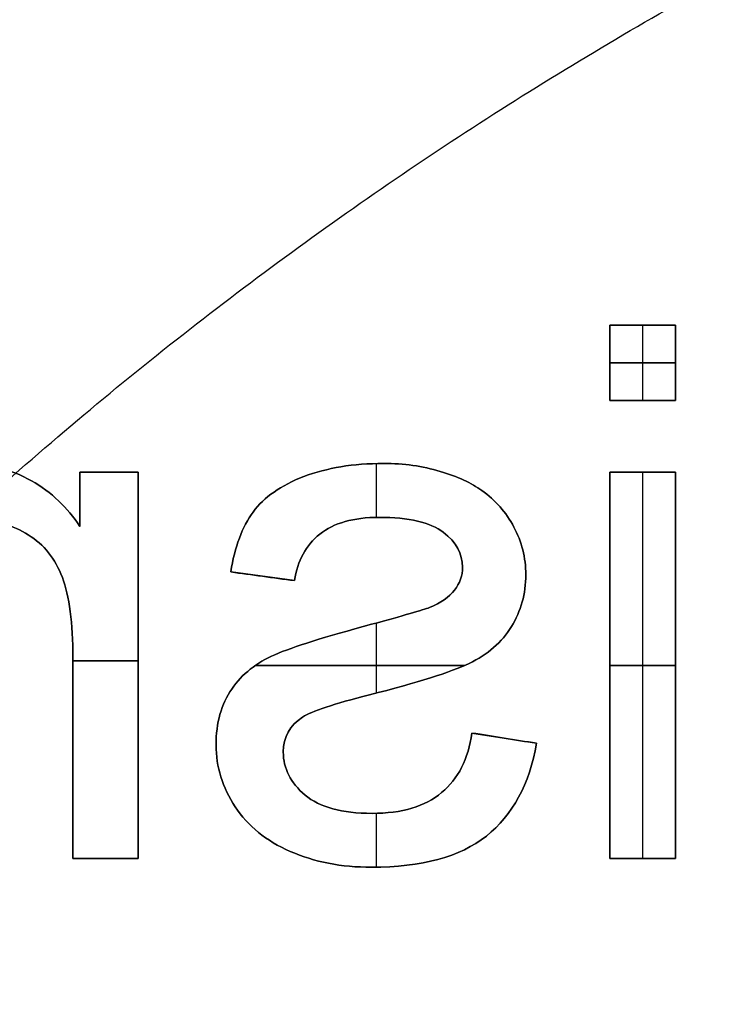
# Model space of a CAD drawing. Header units: millimetres. Extents: x -47.2 to 47.2, y -47.2 to 47.2.
# Tile 154 of 256: x -9.8 to -7.2, y 9.2 to 12.9. Entities that reach past the tile are written whole.
import ezdxf

# ---------------------------------------------------------------- set-up
doc = ezdxf.new("R2010")
doc.units = ezdxf.units.MM
doc.layers.add('Dedalino', color=18, linetype='Continuous', true_color=0x000000)

msp = doc.modelspace()

# ---------------------------------------------------------------- linework, layer by layer
at = {"layer": 'Dedalino', "color": 253, "true_color": 0x999999}
for p, q in [((-7.5531, 11.7168, 1.875), (-7.3075, 11.7168, 1.875)), ((-7.5531, 11.7168, 1.875), (-7.5531, 11.4344, 1.875)), ((-7.4303, 11.7168, 1.75), (-7.4303, 11.7168, 2)), ((-7.4303, 11.4344, 2), (-7.4303, 11.7168, 2)), ((-7.4303, 11.4344, 1.75), (-7.4303, 11.7168, 1.75)), ((-7.3075, 11.4344, 1.875), (-7.3075, 11.7168, 1.875)), ((-7.5531, 11.5756, 1.75), (-7.5531, 11.5756, 2)), ((-7.5531, 11.5756, 2), (-7.3075, 11.5756, 2)), ((-7.3075, 11.5756, 1.75), (-7.5531, 11.5756, 1.75)), ((-7.3075, 11.5756, 1.75), (-7.3075, 11.5756, 2)), ((-7.5531, 11.4344, 1.875), (-7.3075, 11.4344, 1.875)), ((-7.4303, 11.4344, 2), (-7.4303, 11.4344, 1.75)), ((-8.43, 10.9963, 2), (-8.43, 11.1982, 2)), ((-8.43, 10.9963, 1.75), (-8.43, 11.1982, 1.75)), ((-9.5433, 11.1658, 1.875), (-9.3238, 11.1658, 1.875)), ((-9.5433, 11.1658, 1.875), (-9.5433, 10.9621, 1.875)), ((-9.4336, 11.1658, 1.75), (-9.4336, 11.1658, 2)), ((-9.3238, 9.7168, 1.875), (-9.3238, 11.1658, 1.875)), ((-7.5531, 11.1658, 1.875), (-7.3075, 11.1658, 1.875)), ((-7.5531, 11.1658, 1.875), (-7.5531, 9.7168, 1.875)), ((-7.4303, 11.1658, 1.75), (-7.4303, 11.1658, 2)), ((-7.4303, 9.7168, 2), (-7.4303, 11.1658, 2)), ((-7.4303, 9.7168, 1.75), (-7.4303, 11.1658, 1.75)), ((-7.3075, 9.7168, 1.875), (-7.3075, 11.1658, 1.875)), ((-9.5433, 11.064, 1.75), (-9.5433, 11.064, 2)), ((-8.737, 10.759, 1.875), (-8.9769, 10.7918, 1.875)), ((-8.857, 10.7754, 2), (-8.857, 10.7754, 1.75)), ((-8.43, 10.3374, 2), (-8.43, 10.6002, 2)), ((-8.43, 10.3374, 1.75), (-8.43, 10.6002, 1.75)), ((-9.5694, 10.4577, 2), (-9.3238, 10.4577, 2)), ((-9.3238, 10.4577, 1.75), (-9.5694, 10.4577, 1.75)), ((-9.3238, 10.4413, 1.75), (-9.3238, 10.4413, 2)), ((-8.884, 10.4413, 2), (-8.0974, 10.4413, 2)), ((-8.0974, 10.4413, 1.75), (-8.884, 10.4413, 1.75)), ((-7.5531, 10.4413, 1.75), (-7.5531, 10.4413, 2)), ((-7.5531, 10.4413, 2), (-7.3075, 10.4413, 2)), ((-7.3075, 10.4413, 1.75), (-7.5531, 10.4413, 1.75)), ((-7.3075, 10.4413, 1.75), (-7.3075, 10.4413, 2)), ((-8.0713, 10.1875, 1.875), (-7.8283, 10.1491, 1.875)), ((-7.9498, 10.1683, 2), (-7.9498, 10.1683, 1.75)), ((-8.43, 9.6842, 2), (-8.43, 9.8863, 2)), ((-8.43, 9.6842, 1.75), (-8.43, 9.8863, 1.75)), ((-9.5694, 9.7168, 1.875), (-9.3238, 9.7168, 1.875)), ((-9.4466, 9.7168, 2), (-9.4466, 9.7168, 1.75)), ((-7.5531, 9.7168, 1.875), (-7.3075, 9.7168, 1.875)), ((-7.4303, 9.7168, 2), (-7.4303, 9.7168, 1.75))]:
    msp.add_line(p, q, dxfattribs=at)
at = {"layer": 'Dedalino', "color": 1, "true_color": 0xff0000}
for points, weights, degree, knots in [([(47.199, 0, 2), (47.199, 47.199, 2), (0, 47.199, 2), (-47.199, 47.199, 2), (-47.199, 0, 2)], [1, 0.707106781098, 1, 0.707106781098, 1], 2, [0, 0, 0, 94.398023, 94.398023, 188.796046, 188.796046, 188.796046]), ([(-47.1865, 0, 8.189), (-47.1865, 27.6412, 8.189), (-27.6412, 47.1865, 8.189), (0, 47.1865, 8.189), (27.6412, 47.1865, 8.189), (47.1865, 27.6412, 8.189), (47.1865, 0, 8.189)], [0.999999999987, 0.804737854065, 0.80473785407, 1, 0.804737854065, 0.804737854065, 1], 3, [0, 0, 0, 0, 82.974458, 82.974458, 82.974458, 165.948917, 165.948917, 165.948917, 165.948917]), ([(-47.0491, 0, 14.4817), (-47.0491, 27.5607, 14.4817), (-27.5607, 47.0491, 14.4817), (0, 47.0491, 14.4817), (27.5607, 47.0491, 14.4817), (47.0491, 27.5607, 14.4817), (47.0491, 0, 14.4817)], [0.999999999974, 0.804737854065, 0.804737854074, 1, 0.804737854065, 0.804737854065, 1], 3, [0, 0, 0, 0, 82.974458, 82.974458, 82.974458, 165.948917, 165.948917, 165.948917, 165.948917]), ([(0, -47, 2), (-47, -47, 2), (-47, 0, 2), (-47, 47, 2), (0, 47, 2)], [1, 0.707106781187, 1, 0.707106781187, 1], 2, [0, 0, 0, 94, 94, 188, 188, 188]), ([(-46.7916, 0, 20.7455), (-46.7916, 27.4099, 20.7455), (-27.4099, 46.7916, 20.7455), (0, 46.7916, 20.7455), (27.4099, 46.7916, 20.7455), (46.7916, 27.4099, 20.7455), (46.7916, 0, 20.7455)], [0.999999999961, 0.804737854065, 0.804737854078, 1, 0.804737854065, 0.804737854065, 1], 3, [0, 0, 0, 0, 82.974458, 82.974458, 82.974458, 165.948917, 165.948917, 165.948917, 165.948917]), ([(-46.5, 0, 1.5), (-46.5, 46.5, 1.5), (0, 46.5, 1.5), (46.5, 46.5, 1.5), (46.5, 0, 1.5)], [1, 0.707106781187, 1, 0.707106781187, 1], 2, [0, 0, 0, 71.471233, 71.471233, 142.942466, 142.942466, 142.942466]), ([(-46.5, 0, 2), (-46.5, 46.5, 2), (0, 46.5, 2), (46.5, 46.5, 2), (46.5, 0, 2)], [1, 0.707106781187, 1, 0.707106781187, 1], 2, [0, 0, 0, 93, 93, 186, 186, 186]), ([(-46.5, 0, 1.75), (-46.5, 46.5, 1.75), (0, 46.5, 1.75), (46.5, 46.5, 1.75), (46.5, 0, 1.75)], [1, 0.707106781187, 1, 0.707106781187, 1], 2, [0, 0, 0, 73.042029, 73.042029, 146.084058, 146.084058, 146.084058]), ([(-46.4181, 0, 26.9426), (-46.4181, 27.1911, 26.9426), (-27.1911, 46.4181, 26.9426), (0, 46.4181, 26.9426), (27.1911, 46.4181, 26.9426), (46.4181, 27.1911, 26.9426), (46.4181, 0, 26.9426)], [0.999999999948, 0.804737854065, 0.804737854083, 1, 0.804737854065, 0.804737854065, 1], 3, [0, 0, 0, 0, 82.974458, 82.974458, 82.974458, 165.948917, 165.948917, 165.948917, 165.948917]), ([(-45.9203, 0, 33.0945), (-45.9203, 26.8995, 33.0945), (-26.8995, 45.9203, 33.0945), (0, 45.9203, 33.0945), (26.8995, 45.9203, 33.0945), (45.9203, 26.8995, 33.0945), (45.9203, 0, 33.0945)], [0.999999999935, 0.804737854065, 0.804737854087, 1, 0.804737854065, 0.804737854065, 1], 3, [0, 0, 0, 0, 82.974458, 82.974458, 82.974458, 165.948917, 165.948917, 165.948917, 165.948917]), ([(-45.5, 0, 0.5), (-45.5, 45.5, 0.5), (0, 45.5, 0.5), (45.5, 45.5, 0.5), (45.5, 0, 0.5)], [1, 0.707106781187, 1, 0.707106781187, 1], 2, [-182, -182, -182, -91, -91, 0, 0, 0]), ([(-45.5, 0, 0.5), (-45.5, 45.5, 0.5), (0, 45.5, 0.5), (45.5, 45.5, 0.5), (45.5, 0, 0.5)], [1, 0.707106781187, 1, 0.707106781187, 1], 2, [0, 0, 0, 71.471233, 71.471233, 142.942466, 142.942466, 142.942466]), ([(0, -45.5, 10), (-45.5, -45.5, 10), (-45.5, 0, 10), (-45.5, 45.5, 10), (0, 45.5, 10)], [1, 0.707106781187, 1, 0.707106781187, 1], 2, [-182, -182, -182, -91, -91, 0, 0, 0]), ([(0, -45.5, 2), (-45.5, -45.5, 2), (-45.5, 0, 2), (-45.5, 45.5, 2), (0, 45.5, 2)], [1, 0.707106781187, 1, 0.707106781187, 1], 2, [0, 0, 0, 91, 91, 182, 182, 182]), ([(0, -45.5, 6), (-45.5, -45.5, 6), (-45.5, 0, 6), (-45.5, 45.5, 6), (0, 45.5, 6)], [1, 0.707106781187, 1, 0.707106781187, 1], 2, [71.471233, 71.471233, 71.471233, 142.942466, 142.942466, 214.413699, 214.413699, 214.413699]), ([(-45.48, 0, 2), (-45.48, 45.48, 2), (0, 45.48, 2), (45.48, 45.48, 2), (45.48, 0, 2)], [1, 0.707106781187, 1, 0.707106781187, 1], 2, [-181.92, -181.92, -181.92, -90.96, -90.96, 0, 0, 0]), ([(-45.48, 0, 9), (-45.48, 45.48, 9), (0, 45.48, 9), (45.48, 45.48, 9), (45.48, 0, 9)], [1, 0.707106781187, 1, 0.707106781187, 1], 2, [0, 0, 0, 90.96, 90.96, 181.92, 181.92, 181.92]), ([(-45.48, 0, 5.5), (-45.48, 45.48, 5.5), (0, 45.48, 5.5), (45.48, 45.48, 5.5), (45.48, 0, 5.5)], [1, 0.707106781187, 1, 0.707106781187, 1], 2, [0, 0, 0, 71.439817, 71.439817, 142.879634, 142.879634, 142.879634]), ([(0, 45.4498, 10), (-45.4498, 45.4498, 10), (-45.4498, 0, 10), (-45.4498, -45.4498, 10), (0, -45.4498, 10)], [1, 0.707106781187, 1, 0.707106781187, 1], 2, [-181.799029, -181.799029, -181.799029, -90.899515, -90.899515, 0, 0, 0]), ([(-45.2662, 0, 39.2464), (-45.2662, 26.5163, 39.2464), (-26.5163, 45.2662, 39.2464), (0, 45.2662, 39.2464), (26.5163, 45.2662, 39.2464), (45.2662, 26.5163, 39.2464), (45.2662, 0, 39.2464)], [0.999999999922, 0.804737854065, 0.804737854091, 1, 0.804737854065, 0.804737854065, 1], 3, [0, 0, 0, 0, 82.974458, 82.974458, 82.974458, 165.948917, 165.948917, 165.948917, 165.948917]), ([(-45.224, 0, 0.5), (-45.224, 45.224, 0.5), (0, 45.224, 0.5), (45.224, 45.224, 0.5), (45.224, 0, 0.5)], [1, 0.707106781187, 1, 0.707106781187, 1], 2, [0, 0, 0, 90.448, 90.448, 180.896, 180.896, 180.896]), ([(-44.874, 0), (-44.874, 44.874), (0, 44.874), (44.874, 44.874), (44.874, 0)], [1, 0.707106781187, 1, 0.707106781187, 1], 2, [0, 0, 0, 89.748, 89.748, 179.496, 179.496, 179.496]), ([(-44.524, 0, 0.5), (-44.524, 44.524, 0.5), (0, 44.524, 0.5), (44.524, 44.524, 0.5), (44.524, 0, 0.5)], [1, 0.707106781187, 1, 0.707106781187, 1], 2, [-178.096, -178.096, -178.096, -89.048, -89.048, 0, 0, 0]), ([(-44.3878, 0, 45.4308), (-44.3878, 26.0017, 45.4308), (-26.0017, 44.3878, 45.4308), (0, 44.3878, 45.4308), (26.0017, 44.3878, 45.4308), (44.3878, 26.0017, 45.4308), (44.3878, 0, 45.4308)], [0.999999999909, 0.804737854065, 0.804737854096, 1, 0.804737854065, 0.804737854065, 1], 3, [0, 0, 0, 0, 82.974458, 82.974458, 82.974458, 165.948917, 165.948917, 165.948917, 165.948917]), ([(-44.024, 0, 0.5), (-44.024, 44.024, 0.5), (0, 44.024, 0.5), (44.024, 44.024, 0.5), (44.024, 0, 0.5)], [1, 0.707106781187, 1, 0.707106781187, 1], 2, [0, 0, 0, 88.048, 88.048, 176.096, 176.096, 176.096]), ([(-44, 0, 10.5156), (-44, 44, 10.5156), (0, 44, 10.5156), (44, 44, 10.5156), (44, 0, 10.5156)], [1, 0.707106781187, 1, 0.707106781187, 1], 2, [0, 0, 0, 88, 88, 176, 176, 176]), ([(-44, 0, 2), (-44, 44, 2), (0, 44, 2), (44, 44, 2), (44, 0, 2)], [1, 0.707106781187, 1, 0.707106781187, 1], 2, [0, 0, 0, 88, 88, 176, 176, 176]), ([(-44, 0, 6.2578), (-44, 44, 6.2578), (0, 44, 6.2578), (44, 44, 6.2578), (44, 0, 6.2578)], [1, 0.707106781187, 1, 0.707106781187, 1], 2, [0, 0, 0, 69.115038, 69.115038, 138.230077, 138.230077, 138.230077]), ([(-43.674, 0), (-43.674, 43.674), (0, 43.674), (43.674, 43.674), (43.674, 0)], [1, 0.707106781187, 1, 0.707106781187, 1], 2, [0, 0, 0, 87.348, 87.348, 174.696, 174.696, 174.696]), ([(-43.324, 0, 0.5), (-43.324, 43.324, 0.5), (0, 43.324, 0.5), (43.324, 43.324, 0.5), (43.324, 0, 0.5)], [1, 0.707106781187, 1, 0.707106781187, 1], 2, [-173.296, -173.296, -173.296, -86.648, -86.648, 0, 0, 0]), ([(-43.1697, 0, 51.6319), (-43.1697, 25.2882, 51.6319), (-25.2882, 43.1697, 51.6319), (0, 43.1697, 51.6319), (25.2882, 43.1697, 51.6319), (43.1697, 25.2882, 51.6319), (43.1697, 0, 51.6319)], [0.999999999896, 0.804737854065, 0.8047378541, 1, 0.804737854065, 0.804737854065, 1], 3, [0, 0, 0, 0, 82.974458, 82.974458, 82.974458, 165.948917, 165.948917, 165.948917, 165.948917]), ([(-42.824, 0, 0.5), (-42.824, 42.824, 0.5), (0, 42.824, 0.5), (42.824, 42.824, 0.5), (42.824, 0, 0.5)], [1, 0.707106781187, 1, 0.707106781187, 1], 2, [0, 0, 0, 85.648, 85.648, 171.296, 171.296, 171.296]), ([(-42.474, 0), (-42.474, 42.474), (0, 42.474), (42.474, 42.474), (42.474, 0)], [1, 0.707106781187, 1, 0.707106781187, 1], 2, [0, 0, 0, 84.948, 84.948, 169.896, 169.896, 169.896]), ([(-42.124, 0, 0.5), (-42.124, 42.124, 0.5), (0, 42.124, 0.5), (42.124, 42.124, 0.5), (42.124, 0, 0.5)], [1, 0.707106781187, 1, 0.707106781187, 1], 2, [-168.496, -168.496, -168.496, -84.248, -84.248, 0, 0, 0]), ([(-41.624, 0, 0.5), (-41.624, 41.624, 0.5), (0, 41.624, 0.5), (41.624, 41.624, 0.5), (41.624, 0, 0.5)], [1, 0.707106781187, 1, 0.707106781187, 1], 2, [0, 0, 0, 83.248, 83.248, 166.496, 166.496, 166.496]), ([(-41.4374, 0, 57.7505), (-41.4374, 24.2735, 57.7505), (-24.2735, 41.4374, 57.7505), (0, 41.4374, 57.7505), (24.2735, 41.4374, 57.7505), (41.4374, 24.2735, 57.7505), (41.4374, 0, 57.7505)], [0.999999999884, 0.804737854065, 0.804737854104, 1, 0.804737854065, 0.804737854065, 1], 3, [0, 0, 0, 0, 82.974458, 82.974458, 82.974458, 165.948917, 165.948917, 165.948917, 165.948917]), ([(-41.274, 0), (-41.274, 41.274), (0, 41.274), (41.274, 41.274), (41.274, 0)], [1, 0.707106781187, 1, 0.707106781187, 1], 2, [0, 0, 0, 82.548, 82.548, 165.096, 165.096, 165.096]), ([(-40.924, 0, 0.5), (-40.924, 40.924, 0.5), (0, 40.924, 0.5), (40.924, 40.924, 0.5), (40.924, 0, 0.5)], [1, 0.707106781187, 1, 0.707106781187, 1], 2, [-163.696, -163.696, -163.696, -81.848, -81.848, 0, 0, 0]), ([(-40.424, 0, 0.5), (-40.424, 40.424, 0.5), (0, 40.424, 0.5), (40.424, 40.424, 0.5), (40.424, 0, 0.5)], [1, 0.707106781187, 1, 0.707106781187, 1], 2, [0, 0, 0, 80.848, 80.848, 161.696, 161.696, 161.696]), ([(-40.074, 0), (-40.074, 40.074), (0, 40.074), (40.074, 40.074), (40.074, 0)], [1, 0.707106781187, 1, 0.707106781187, 1], 2, [0, 0, 0, 80.148, 80.148, 160.296, 160.296, 160.296]), ([(-39.724, 0, 0.5), (-39.724, 39.724, 0.5), (0, 39.724, 0.5), (39.724, 39.724, 0.5), (39.724, 0, 0.5)], [1, 0.707106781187, 1, 0.707106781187, 1], 2, [-158.896, -158.896, -158.896, -79.448, -79.448, 0, 0, 0]), ([(-39.224, 0, 0.5), (-39.224, 39.224, 0.5), (0, 39.224, 0.5), (39.224, 39.224, 0.5), (39.224, 0, 0.5)], [1, 0.707106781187, 1, 0.707106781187, 1], 2, [0, 0, 0, 78.448, 78.448, 156.896, 156.896, 156.896]), ([(-38.971, 0, 63.5882), (-38.971, 22.8287, 63.5882), (-22.8287, 38.971, 63.5882), (0, 38.971, 63.5882), (22.8287, 38.971, 63.5882), (38.971, 22.8287, 63.5882), (38.971, 0, 63.5882)], [0.999999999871, 0.804737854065, 0.804737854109, 1, 0.804737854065, 0.804737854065, 1], 3, [0, 0, 0, 0, 82.974458, 82.974458, 82.974458, 165.948917, 165.948917, 165.948917, 165.948917]), ([(-38.874, 0), (-38.874, 38.874), (0, 38.874), (38.874, 38.874), (38.874, 0)], [1, 0.707106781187, 1, 0.707106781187, 1], 2, [0, 0, 0, 77.748, 77.748, 155.496, 155.496, 155.496]), ([(-38.707, 0, 2), (-38.707, 38.707, 2), (0, 38.707, 2), (38.707, 38.707, 2), (38.707, 0, 2)], [1, 0.707106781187, 1, 0.707106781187, 1], 2, [-154.828, -154.828, -154.828, -77.414, -77.414, 0, 0, 0]), ([(-38.524, 0, 0.5), (-38.524, 38.524, 0.5), (0, 38.524, 0.5), (38.524, 38.524, 0.5), (38.524, 0, 0.5)], [1, 0.707106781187, 1, 0.707106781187, 1], 2, [-154.096, -154.096, -154.096, -77.048, -77.048, 0, 0, 0]), ([(-38.3534, 0, 2.1464), (-38.3534, 38.3534, 2.1464), (0, 38.3534, 2.1464), (38.3534, 38.3534, 2.1464), (38.3534, 0, 2.1464)], [1, 0.707106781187, 1, 0.707106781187, 1], 2, [0, 0, 0, 76.706893, 76.706893, 153.413786, 153.413786, 153.413786]), ([(0, -37.9093, 0.5761), (-37.9093, -37.9093, 0.5761), (-37.9093, 0, 0.5761), (-37.9093, 37.9093, 0.5761), (0, 37.9093, 0.5761)], [0.5, 0.353553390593, 0.5, 0.353553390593, 0.5], 2, [0, 0, 0, 59.36725, 59.36725, 118.7345, 118.7345, 118.7345]), ([(0, -37.5849, 0.7929), (-37.5849, -37.5849, 0.7929), (-37.5849, 0, 0.7929), (-37.5849, 37.5849, 0.7929), (0, 37.5849, 0.7929)], [1, 0.707106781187, 1, 0.707106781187, 1], 2, [0, 0, 0, 58.081297, 58.081297, 116.162595, 116.162595, 116.162595]), ([(-37.2921, 0, 3.2071), (-37.2921, 37.2921, 3.2071), (0, 37.2921, 3.2071), (37.2921, 37.2921, 3.2071), (37.2921, 0, 3.2071)], [1, 0.707106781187, 1, 0.707106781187, 1], 2, [0, 0, 0, 74.584214, 74.584214, 149.168427, 149.168427, 149.168427]), ([(0, -37.128, 1.25), (-37.128, -37.128, 1.25), (-37.128, 0, 1.25), (-37.128, 37.128, 1.25), (0, 37.128, 1.25)], [1, 0.707106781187, 1, 0.707106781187, 1], 2, [0, 0, 0, 58.081297, 58.081297, 116.162595, 116.162595, 116.162595]), ([(-36.585, 0, 3.5), (-36.585, 36.585, 3.5), (0, 36.585, 3.5), (36.585, 36.585, 3.5), (36.585, 0, 3.5)], [1, 0.707106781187, 1, 0.707106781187, 1], 2, [0, 0, 0, 73.17, 73.17, 146.34, 146.34, 146.34]), ([(-35.964, 0, 2), (-35.964, 35.964, 2), (0, 35.964, 2), (35.964, 35.964, 2), (35.964, 0, 2)], [1, 0.707106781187, 1, 0.707106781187, 1], 2, [-143.856, -143.856, -143.856, -71.928, -71.928, 0, 0, 0]), ([(-35.6039, 0, 68.9041), (-35.6039, 20.8563, 68.9041), (-20.8563, 35.6039, 68.9041), (0, 35.6039, 68.9041), (20.8563, 35.6039, 68.9041), (35.6039, 20.8563, 68.9041), (35.6039, 0, 68.9041)], [0.999999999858, 0.804737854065, 0.804737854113, 1, 0.804737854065, 0.804737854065, 1], 3, [0, 0, 0, 0, 82.974458, 82.974458, 82.974458, 165.948917, 165.948917, 165.948917, 165.948917]), ([(-32.5, 0, 3.5), (-32.5, 32.5, 3.5), (0, 32.5, 3.5), (32.5, 32.5, 3.5), (32.5, 0, 3.5)], [1, 0.707106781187, 1, 0.707106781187, 1], 2, [-130, -130, -130, -65, -65, 0, 0, 0]), ([(32.5, 0, 7.5), (32.5, 32.5, 7.5), (0, 32.5, 7.5), (-32.5, 32.5, 7.5), (-32.5, 0, 7.5)], [1, 0.707106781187, 1, 0.707106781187, 1], 2, [-130, -130, -130, -65, -65, 0, 0, 0]), ([(-32.5, 0, 5.5), (-32.5, 32.5, 5.5), (0, 32.5, 5.5), (32.5, 32.5, 5.5), (32.5, 0, 5.5)], [1, 0.707106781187, 1, 0.707106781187, 1], 2, [0, 0, 0, 51.050881, 51.050881, 102.101761, 102.101761, 102.101761]), ([(-14.8429, 0, 82.2444), (-14.8429, 8.6948, 82.2444), (-8.6948, 14.8429, 82.2444), (0, 14.8429, 82.2444), (8.6948, 14.8429, 82.2444), (14.8429, 8.6948, 82.2444), (14.8429, 0, 82.2444)], [0.999999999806, 0.804737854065, 0.80473785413, 1, 0.804737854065, 0.804737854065, 1], 3, [0, 0, 0, 0, 82.974458, 82.974458, 82.974458, 165.948917, 165.948917, 165.948917, 165.948917])]:
    msp.add_rational_spline(points, weights, degree=degree, knots=knots, dxfattribs=at)
for points, weights, degree in [([(0, -45.0915, 21.4077), (-90.1829, -45.0915, 21.4077), (-90.1829, 45.0915, 21.4077), (0, 45.0915, 21.4077)], [1, 0.333333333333, 0.333333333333, 1], 3), ([(0, -44.2833, 32.734), (-88.5665, -44.2833, 32.734), (-88.5665, 44.2833, 32.734), (0, 44.2833, 32.734)], [1, 0.333333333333, 0.333333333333, 1], 3), ([(0, -43.612, 38.3801), (-87.2241, -43.612, 38.3801), (-87.2241, 43.612, 38.3801), (0, 43.612, 38.3801)], [1, 0.333333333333, 0.333333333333, 1], 3), ([(0, -42.8457, 44.0457), (-85.6915, -42.8457, 44.0457), (-85.6915, 42.8457, 44.0457), (0, 42.8457, 44.0457)], [1, 0.333333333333, 0.333333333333, 1], 3), ([(0, -41.9076, 49.6006), (-83.8151, -41.9076, 49.6006), (-83.8151, 41.9076, 49.6006), (0, 41.9076, 49.6006)], [1, 0.333333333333, 0.333333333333, 1], 3), ([(0, -40.4901, 54.996), (-80.9802, -40.4901, 54.996), (-80.9802, 40.4901, 54.996), (0, 40.4901, 54.996)], [1, 0.333333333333, 0.333333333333, 1], 3), ([(0, -38.4565, 60.139), (-76.913, -38.4565, 60.139), (-76.913, 38.4565, 60.139), (0, 38.4565, 60.139)], [1, 0.333333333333, 0.333333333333, 1], 3), ([(-38.292, 0, 0.5), (-38.292, 38.292, 0.5), (0, 38.292, 0.5)], [1, 0.707106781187, 1], 2), ([(-36.6711, 0, 1.7071), (-36.6711, 36.6711, 1.7071), (0, 36.6711, 1.7071)], [1, 0.707106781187, 1], 2), ([(0, -35.8087, 65.0865), (-71.6175, -35.8087, 65.0865), (-71.6175, 35.8087, 65.0865), (0, 35.8087, 65.0865)], [1, 0.333333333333, 0.333333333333, 1], 3)]:
    msp.add_rational_spline(points, weights, degree=degree, dxfattribs=at)
at = {"layer": 'Dedalino', "color": 253, "true_color": 0x999999}
for points, degree in [([(-7.5531, 11.7168, 1.75), (-7.5531, 11.7168, 1.875), (-7.5531, 11.7168, 2)], 2), ([(-7.5531, 11.7168, 2), (-7.4712, 11.7168, 2), (-7.3893, 11.7168, 2), (-7.3075, 11.7168, 2)], 3), ([(-7.3075, 11.7168, 1.75), (-7.3893, 11.7168, 1.75), (-7.4712, 11.7168, 1.75), (-7.5531, 11.7168, 1.75)], 3), ([(-7.5531, 11.4344, 2), (-7.5531, 11.5285, 2), (-7.5531, 11.6227, 2), (-7.5531, 11.7168, 2)], 3), ([(-7.5531, 11.7168, 1.75), (-7.5531, 11.6227, 1.75), (-7.5531, 11.5285, 1.75), (-7.5531, 11.4344, 1.75)], 3), ([(-7.3075, 11.7168, 1.75), (-7.3075, 11.7168, 1.875), (-7.3075, 11.7168, 2)], 2), ([(-7.3075, 11.7168, 2), (-7.3075, 11.6227, 2), (-7.3075, 11.5285, 2), (-7.3075, 11.4344, 2)], 3), ([(-7.3075, 11.4344, 1.75), (-7.3075, 11.5285, 1.75), (-7.3075, 11.6227, 1.75), (-7.3075, 11.7168, 1.75)], 3), ([(-7.5531, 11.4344, 1.75), (-7.5531, 11.4344, 1.875), (-7.5531, 11.4344, 2)], 2), ([(-7.3075, 11.4344, 2), (-7.3893, 11.4344, 2), (-7.4712, 11.4344, 2), (-7.5531, 11.4344, 2)], 3), ([(-7.5531, 11.4344, 1.75), (-7.4712, 11.4344, 1.75), (-7.3893, 11.4344, 1.75), (-7.3075, 11.4344, 1.75)], 3), ([(-7.3075, 11.4344, 2), (-7.3075, 11.4344, 1.875), (-7.3075, 11.4344, 1.75)], 2), ([(-8.4029, 11.1985, 2), (-8.4029, 11.1985, 1.875), (-8.4029, 11.1985, 1.75)], 2), ([(-9.5433, 11.1658, 1.75), (-9.5433, 11.1658, 1.875), (-9.5433, 11.1658, 2)], 2), ([(-9.5433, 11.1658, 2), (-9.4702, 11.1658, 2), (-9.397, 11.1658, 2), (-9.3238, 11.1658, 2)], 3), ([(-9.3238, 11.1658, 1.75), (-9.397, 11.1658, 1.75), (-9.4702, 11.1658, 1.75), (-9.5433, 11.1658, 1.75)], 3), ([(-9.5433, 10.9621, 2), (-9.5433, 11.03, 2), (-9.5433, 11.0979, 2), (-9.5433, 11.1658, 2)], 3), ([(-9.5433, 11.1658, 1.75), (-9.5433, 11.0979, 1.75), (-9.5433, 11.03, 1.75), (-9.5433, 10.9621, 1.75)], 3), ([(-9.3238, 11.1658, 1.75), (-9.3238, 11.1658, 1.875), (-9.3238, 11.1658, 2)], 2), ([(-9.3238, 11.1658, 2), (-9.3238, 10.6828, 2), (-9.3238, 10.1998, 2), (-9.3238, 9.7168, 2)], 3), ([(-9.3238, 9.7168, 1.75), (-9.3238, 10.1998, 1.75), (-9.3238, 10.6828, 1.75), (-9.3238, 11.1658, 1.75)], 3), ([(-8.1906, 11.1688, 1.75), (-8.1906, 11.1688, 1.875), (-8.1906, 11.1688, 2)], 2), ([(-8.1906, 11.1688, 2), (-8.1246, 11.1494, 2), (-8.0724, 11.1254, 2), (-8.0345, 11.0972, 2)], 3), ([(-8.0345, 11.0972, 1.75), (-8.0724, 11.1254, 1.75), (-8.1246, 11.1494, 1.75), (-8.1906, 11.1688, 1.75)], 3), ([(-8.0345, 11.0972, 1.875), (-8.0724, 11.1254, 1.875), (-8.1246, 11.1494, 1.875), (-8.1906, 11.1688, 1.875)], 3), ([(-7.5531, 11.1658, 1.75), (-7.5531, 11.1658, 1.875), (-7.5531, 11.1658, 2)], 2), ([(-7.5531, 11.1658, 2), (-7.4712, 11.1658, 2), (-7.3893, 11.1658, 2), (-7.3075, 11.1658, 2)], 3), ([(-7.3075, 11.1658, 1.75), (-7.3893, 11.1658, 1.75), (-7.4712, 11.1658, 1.75), (-7.5531, 11.1658, 1.75)], 3), ([(-7.5531, 9.7168, 2), (-7.5531, 10.1998, 2), (-7.5531, 10.6828, 2), (-7.5531, 11.1658, 2)], 3), ([(-7.5531, 11.1658, 1.75), (-7.5531, 10.6828, 1.75), (-7.5531, 10.1998, 1.75), (-7.5531, 9.7168, 1.75)], 3), ([(-7.3075, 11.1658, 1.75), (-7.3075, 11.1658, 1.875), (-7.3075, 11.1658, 2)], 2), ([(-7.3075, 11.1658, 2), (-7.3075, 10.6828, 2), (-7.3075, 10.1998, 2), (-7.3075, 9.7168, 2)], 3), ([(-7.3075, 9.7168, 1.75), (-7.3075, 10.1998, 1.75), (-7.3075, 10.6828, 1.75), (-7.3075, 11.1658, 1.75)], 3), ([(-9.725, 11.1335, 2), (-9.725, 11.1335, 1.875), (-9.725, 11.1335, 1.75)], 2), ([(-8.7022, 11.1494, 2), (-8.7022, 11.1494, 1.875), (-8.7022, 11.1494, 1.75)], 2), ([(-8.102, 11.1363, 2), (-8.102, 11.1363, 1.875), (-8.102, 11.1363, 1.75)], 2), ([(-8.0345, 11.0972, 1.75), (-8.0345, 11.0972, 1.875), (-8.0345, 11.0972, 2)], 2), ([(-8.0345, 11.0972, 2), (-7.9833, 11.0609, 2), (-7.9429, 11.0154, 2), (-7.9138, 10.9601, 2)], 3), ([(-7.9138, 10.9601, 1.75), (-7.9429, 11.0154, 1.75), (-7.9833, 11.0609, 1.75), (-8.0345, 11.0972, 1.75)], 3), ([(-7.9138, 10.9601, 1.875), (-7.9429, 11.0154, 1.875), (-7.9833, 11.0609, 1.875), (-8.0345, 11.0972, 1.875)], 3), ([(-8.9769, 10.7918, 2), (-8.9616, 10.8854, 2), (-8.9335, 10.9601, 2), (-8.8925, 11.0164, 2)], 3), ([(-8.8925, 11.0164, 1.75), (-8.9335, 10.9601, 1.75), (-8.9616, 10.8854, 1.75), (-8.9769, 10.7918, 1.75)], 3), ([(-8.8925, 11.0164, 1.875), (-8.9335, 10.9601, 1.875), (-8.9616, 10.8854, 1.875), (-8.9769, 10.7918, 1.875)], 3), ([(-8.8925, 11.0164, 1.75), (-8.8925, 11.0164, 1.875), (-8.8925, 11.0164, 2)], 2), ([(-7.9659, 11.0358, 2), (-7.9659, 11.0358, 1.875), (-7.9659, 11.0358, 1.75)], 2), ([(-8.4203, 10.9964, 2), (-8.4203, 10.9964, 1.875), (-8.4203, 10.9964, 1.75)], 2), ([(-9.5433, 10.9621, 1.75), (-9.5433, 10.9621, 1.875), (-9.5433, 10.9621, 2)], 2), ([(-8.6423, 10.9335, 2), (-8.6945, 10.892, 2), (-8.7262, 10.8337, 2), (-8.737, 10.759, 2)], 3), ([(-8.737, 10.759, 1.75), (-8.7262, 10.8337, 1.75), (-8.6945, 10.892, 1.75), (-8.6423, 10.9335, 1.75)], 3), ([(-8.737, 10.759, 1.875), (-8.7262, 10.8337, 1.875), (-8.6945, 10.892, 1.875), (-8.6423, 10.9335, 1.875)], 3), ([(-8.6423, 10.9335, 1.75), (-8.6423, 10.9335, 1.875), (-8.6423, 10.9335, 2)], 2), ([(-8.1788, 10.9407, 1.75), (-8.1788, 10.9407, 1.875), (-8.1788, 10.9407, 2)], 2), ([(-7.9138, 10.9601, 1.75), (-7.9138, 10.9601, 1.875), (-7.9138, 10.9601, 2)], 2), ([(-9.7367, 10.9309, 1.75), (-9.7367, 10.9309, 1.875), (-9.7367, 10.9309, 2)], 2), ([(-9.6088, 10.7713, 2), (-9.6354, 10.8414, 2), (-9.6779, 10.8946, 2), (-9.7367, 10.9309, 2)], 3), ([(-9.7367, 10.9309, 1.75), (-9.6779, 10.8946, 1.75), (-9.6354, 10.8414, 1.75), (-9.6088, 10.7713, 1.75)], 3), ([(-9.7367, 10.9309, 1.875), (-9.6779, 10.8946, 1.875), (-9.6354, 10.8414, 1.875), (-9.6088, 10.7713, 1.875)], 3), ([(-8.9443, 10.9181, 2), (-8.9443, 10.9181, 1.875), (-8.9443, 10.9181, 1.75)], 2), ([(-9.6607, 10.8638, 2), (-9.6607, 10.8638, 1.875), (-9.6607, 10.8638, 1.75)], 2), ([(-8.7052, 10.8587, 2), (-8.7052, 10.8587, 1.875), (-8.7052, 10.8587, 1.75)], 2), ([(-8.9769, 10.7918, 1.75), (-8.9769, 10.7918, 1.875), (-8.9769, 10.7918, 2)], 2), ([(-8.737, 10.759, 2), (-8.817, 10.7699, 2), (-8.897, 10.7808, 2), (-8.9769, 10.7918, 2)], 3), ([(-8.9769, 10.7918, 1.75), (-8.897, 10.7808, 1.75), (-8.817, 10.7699, 1.75), (-8.737, 10.759, 1.75)], 3), ([(-8.1066, 10.8097, 2), (-8.1066, 10.8097, 1.875), (-8.1066, 10.8097, 1.75)], 2), ([(-9.6088, 10.7713, 1.75), (-9.6088, 10.7713, 1.875), (-9.6088, 10.7713, 2)], 2), ([(-8.737, 10.759, 1.75), (-8.737, 10.759, 1.875), (-8.737, 10.759, 2)], 2), ([(-7.8692, 10.781, 2), (-7.8692, 10.781, 1.875), (-7.8692, 10.781, 1.75)], 2), ([(-8.231, 10.6582, 2), (-8.188, 10.6756, 2), (-8.1568, 10.6971, 2), (-8.1368, 10.7237, 2)], 3), ([(-8.1368, 10.7237, 1.75), (-8.1568, 10.6971, 1.75), (-8.188, 10.6756, 1.75), (-8.231, 10.6582, 1.75)], 3), ([(-8.1368, 10.7237, 1.875), (-8.1568, 10.6971, 1.875), (-8.188, 10.6756, 1.875), (-8.231, 10.6582, 1.875)], 3), ([(-8.1368, 10.7237, 1.75), (-8.1368, 10.7237, 1.875), (-8.1368, 10.7237, 2)], 2), ([(-8.1753, 10.6875, 2), (-8.1753, 10.6875, 1.875), (-8.1753, 10.6875, 1.75)], 2), ([(-8.4479, 10.5953, 2), (-8.3277, 10.628, 2), (-8.2555, 10.649, 2), (-8.231, 10.6582, 2)], 3), ([(-8.231, 10.6582, 1.75), (-8.2555, 10.649, 1.75), (-8.3277, 10.628, 1.75), (-8.4479, 10.5953, 1.75)], 3), ([(-8.231, 10.6582, 1.875), (-8.2555, 10.649, 1.875), (-8.3277, 10.628, 1.875), (-8.4479, 10.5953, 1.875)], 3), ([(-8.231, 10.6582, 1.75), (-8.231, 10.6582, 1.875), (-8.231, 10.6582, 2)], 2), ([(-8.3036, 10.6356, 2), (-8.3036, 10.6356, 1.875), (-8.3036, 10.6356, 1.75)], 2), ([(-8.8112, 10.4812, 2), (-8.7426, 10.5109, 2), (-8.6214, 10.5487, 2), (-8.4479, 10.5953, 2)], 3), ([(-8.4479, 10.5953, 1.75), (-8.6214, 10.5487, 1.75), (-8.7426, 10.5109, 1.75), (-8.8112, 10.4812, 1.75)], 3), ([(-8.4479, 10.5953, 1.875), (-8.6214, 10.5487, 1.875), (-8.7426, 10.5109, 1.875), (-8.8112, 10.4812, 1.875)], 3), ([(-8.4479, 10.5953, 1.75), (-8.4479, 10.5953, 1.875), (-8.4479, 10.5953, 2)], 2), ([(-7.923, 10.5866, 2), (-7.9593, 10.5278, 2), (-8.012, 10.4817, 2), (-8.0816, 10.4485, 2)], 3), ([(-8.0816, 10.4485, 1.75), (-8.012, 10.4817, 1.75), (-7.9593, 10.5278, 1.75), (-7.923, 10.5866, 1.75)], 3), ([(-8.0816, 10.4485, 1.875), (-8.012, 10.4817, 1.875), (-7.9593, 10.5278, 1.875), (-7.923, 10.5866, 1.875)], 3), ([(-7.923, 10.5866, 1.75), (-7.923, 10.5866, 1.875), (-7.923, 10.5866, 2)], 2), ([(-8.6689, 10.5319, 2), (-8.6689, 10.5319, 1.875), (-8.6689, 10.5319, 1.75)], 2), ([(-7.9898, 10.5079, 2), (-7.9898, 10.5079, 1.875), (-7.9898, 10.5079, 1.75)], 2), ([(-9.5694, 10.4684, 2), (-9.5694, 10.4684, 1.875), (-9.5694, 10.4684, 1.75)], 2), ([(-8.9729, 10.3523, 2), (-8.934, 10.4091, 2), (-8.8797, 10.452, 2), (-8.8112, 10.4812, 2)], 3), ([(-8.8112, 10.4812, 1.75), (-8.8797, 10.452, 1.75), (-8.934, 10.4091, 1.75), (-8.9729, 10.3523, 1.75)], 3), ([(-8.8112, 10.4812, 1.875), (-8.8797, 10.452, 1.875), (-8.934, 10.4091, 1.875), (-8.9729, 10.3523, 1.875)], 3), ([(-8.8112, 10.4812, 1.75), (-8.8112, 10.4812, 1.875), (-8.8112, 10.4812, 2)], 2), ([(-8.9031, 10.4271, 2), (-8.9031, 10.4271, 1.875), (-8.9031, 10.4271, 1.75)], 2), ([(-8.0816, 10.4485, 1.75), (-8.0816, 10.4485, 1.875), (-8.0816, 10.4485, 2)], 2), ([(-8.9729, 10.3523, 1.75), (-8.9729, 10.3523, 1.875), (-8.9729, 10.3523, 2)], 2), ([(-8.4561, 10.3308, 2), (-8.4561, 10.3308, 1.875), (-8.4561, 10.3308, 1.75)], 2), ([(-8.7068, 10.2474, 1.75), (-8.7068, 10.2474, 1.875), (-8.7068, 10.2474, 2)], 2), ([(-8.1849, 9.9639, 2), (-8.123, 10.0156, 2), (-8.0846, 10.0903, 2), (-8.0713, 10.1875, 2)], 3), ([(-8.0713, 10.1875, 1.75), (-8.0846, 10.0903, 1.75), (-8.123, 10.0156, 1.75), (-8.1849, 9.9639, 1.75)], 3), ([(-8.0713, 10.1875, 1.875), (-8.0846, 10.0903, 1.875), (-8.123, 10.0156, 1.875), (-8.1849, 9.9639, 1.875)], 3), ([(-8.0713, 10.1875, 1.75), (-8.0713, 10.1875, 1.875), (-8.0713, 10.1875, 2)], 2), ([(-8.0713, 10.1875, 2), (-7.9903, 10.1747, 2), (-7.9093, 10.1619, 2), (-7.8283, 10.1491, 2)], 3), ([(-7.8283, 10.1491, 1.75), (-7.9093, 10.1619, 1.75), (-7.9903, 10.1747, 1.75), (-8.0713, 10.1875, 1.75)], 3), ([(-9.0317, 10.1425, 2), (-9.0317, 10.1425, 1.875), (-9.0317, 10.1425, 1.75)], 2), ([(-7.8283, 10.1491, 2), (-7.8283, 10.1491, 1.875), (-7.8283, 10.1491, 1.75)], 2), ([(-8.7795, 10.1164, 2), (-8.7795, 10.1164, 1.875), (-8.7795, 10.1164, 1.75)], 2), ([(-8.1099, 10.0586, 2), (-8.1099, 10.0586, 1.875), (-8.1099, 10.0586, 1.75)], 2), ([(-8.6976, 9.9547, 1.75), (-8.6976, 9.9547, 1.875), (-8.6976, 9.9547, 2)], 2), ([(-8.1849, 9.9639, 1.75), (-8.1849, 9.9639, 1.875), (-8.1849, 9.9639, 2)], 2), ([(-8.9601, 9.9112, 1.75), (-8.9601, 9.9112, 1.875), (-8.9601, 9.9112, 2)], 2), ([(-8.4464, 9.8862, 2), (-8.4464, 9.8862, 1.875), (-8.4464, 9.8862, 1.75)], 2), ([(-8.0171, 9.8012, 2), (-8.0171, 9.8012, 1.875), (-8.0171, 9.8012, 1.75)], 2), ([(-9.5694, 9.7168, 1.75), (-9.5694, 9.7168, 1.875), (-9.5694, 9.7168, 2)], 2), ([(-9.3238, 9.7168, 2), (-9.4057, 9.7168, 2), (-9.4876, 9.7168, 2), (-9.5694, 9.7168, 2)], 3), ([(-9.5694, 9.7168, 1.75), (-9.4876, 9.7168, 1.75), (-9.4057, 9.7168, 1.75), (-9.3238, 9.7168, 1.75)], 3), ([(-9.3238, 9.7168, 2), (-9.3238, 9.7168, 1.875), (-9.3238, 9.7168, 1.75)], 2), ([(-8.7534, 9.7434, 2), (-8.7534, 9.7434, 1.875), (-8.7534, 9.7434, 1.75)], 2), ([(-7.5531, 9.7168, 1.75), (-7.5531, 9.7168, 1.875), (-7.5531, 9.7168, 2)], 2), ([(-7.3075, 9.7168, 2), (-7.3893, 9.7168, 2), (-7.4712, 9.7168, 2), (-7.5531, 9.7168, 2)], 3), ([(-7.5531, 9.7168, 1.75), (-7.4712, 9.7168, 1.75), (-7.3893, 9.7168, 1.75), (-7.3075, 9.7168, 1.75)], 3), ([(-7.3075, 9.7168, 2), (-7.3075, 9.7168, 1.875), (-7.3075, 9.7168, 1.75)], 2), ([(-8.4479, 9.6841, 2), (-8.4479, 9.6841, 1.875), (-8.4479, 9.6841, 1.75)], 2)]:
    msp.add_open_spline(points, degree=degree, dxfattribs=at)
for points, knots in [([(-10.3921, 10.9447, 2), (-10.364, 11.0246, 2), (-10.3154, 11.087, 2), (-10.1783, 11.176, 2), (-10.0903, 11.1985, 2), (-9.8866, 11.1985, 2), (-9.8007, 11.1765, 2), (-9.6492, 11.0906, 2), (-9.5889, 11.0333, 2), (-9.5433, 10.9621, 2)], [0, 0, 0, 0, 0.277603, 0.277603, 0.555206, 0.555206, 0.803726, 0.803726, 1.052247, 1.052247, 1.052247, 1.052247]), ([(-9.5433, 10.9621, 1.75), (-9.5889, 11.0333, 1.75), (-9.6492, 11.0906, 1.75), (-9.8007, 11.1765, 1.75), (-9.8866, 11.1985, 1.75), (-10.0903, 11.1985, 1.75), (-10.1783, 11.176, 1.75), (-10.3154, 11.087, 1.75), (-10.364, 11.0246, 1.75), (-10.3921, 10.9447, 1.75)], [0, 0, 0, 0, 0.248521, 0.248521, 0.497041, 0.497041, 0.774644, 0.774644, 1.052247, 1.052247, 1.052247, 1.052247]), ([(-9.5433, 10.9621, 1.875), (-9.5889, 11.0333, 1.875), (-9.6492, 11.0906, 1.875), (-9.8007, 11.1765, 1.875), (-9.8866, 11.1985, 1.875), (-10.0903, 11.1985, 1.875), (-10.1783, 11.176, 1.875), (-10.3154, 11.087, 1.875), (-10.364, 11.0246, 1.875), (-10.3921, 10.9447, 1.875)], [0, 0, 0, 0, 0.236181, 0.236181, 0.472362, 0.472362, 0.736181, 0.736181, 1, 1, 1, 1]), ([(-8.8925, 11.0164, 2), (-8.8516, 11.0721, 2), (-8.7881, 11.1167, 2), (-8.6162, 11.1821, 2), (-8.5165, 11.1985, 2), (-8.3272, 11.1985, 2), (-8.2566, 11.1888, 2), (-8.1906, 11.1688, 2)], [0, 0, 0, 0, 0.2854787, 0.2854787, 0.5709574, 0.5709574, 0.7612766, 0.7612766, 0.7612766, 0.7612766]), ([(-8.1906, 11.1688, 1.75), (-8.2566, 11.1888, 1.75), (-8.3272, 11.1985, 1.75), (-8.5165, 11.1985, 1.75), (-8.6162, 11.1821, 1.75), (-8.7881, 11.1167, 1.75), (-8.8516, 11.0721, 1.75), (-8.8925, 11.0164, 1.75)], [0, 0, 0, 0, 0.1903191, 0.1903191, 0.4757979, 0.4757979, 0.7612766, 0.7612766, 0.7612766, 0.7612766]), ([(-8.1906, 11.1688, 1.875), (-8.2566, 11.1888, 1.875), (-8.3272, 11.1985, 1.875), (-8.5165, 11.1985, 1.875), (-8.6162, 11.1821, 1.875), (-8.7881, 11.1167, 1.875), (-8.8516, 11.0721, 1.875), (-8.8925, 11.0164, 1.875)], [0, 0, 0, 0, 0.25, 0.25, 0.625, 0.625, 1, 1, 1, 1]), ([(-9.7367, 10.9309, 2), (-9.7951, 10.9673, 2), (-9.859, 10.9857, 2), (-10.0192, 10.9857, 2), (-10.0846, 10.958, 2), (-10.1246, 10.9038, 2)], [0, 0, 0, 0, 0.1871134, 0.1871134, 0.4338258, 0.4338258, 0.4338258, 0.4338258]), ([(-10.1246, 10.9038, 1.75), (-10.0846, 10.958, 1.75), (-10.0192, 10.9857, 1.75), (-9.859, 10.9857, 1.75), (-9.7951, 10.9673, 1.75), (-9.7367, 10.9309, 1.75)], [0, 0, 0, 0, 0.2467124, 0.2467124, 0.4338258, 0.4338258, 0.4338258, 0.4338258]), ([(-10.1246, 10.9038, 1.875), (-10.0846, 10.958, 1.875), (-10.0192, 10.9857, 1.875), (-9.859, 10.9857, 1.875), (-9.7951, 10.9673, 1.875), (-9.7367, 10.9309, 1.875)], [0, 0, 0, 0, 0.56869, 0.56869, 1, 1, 1, 1]), ([(-8.1788, 10.9407, 2), (-8.2274, 10.978, 2), (-8.3077, 10.9964, 2), (-8.516, 10.9964, 2), (-8.5896, 10.9754, 2), (-8.6423, 10.9335, 2)], [0, 0, 0, 0, 0.2680607, 0.2680607, 0.4959123, 0.4959123, 0.4959123, 0.4959123]), ([(-8.6423, 10.9335, 1.75), (-8.5896, 10.9754, 1.75), (-8.516, 10.9964, 1.75), (-8.3077, 10.9964, 1.75), (-8.2274, 10.978, 1.75), (-8.1788, 10.9407, 1.75)], [0, 0, 0, 0, 0.2278516, 0.2278516, 0.4959123, 0.4959123, 0.4959123, 0.4959123]), ([(-8.6423, 10.9335, 1.875), (-8.5896, 10.9754, 1.875), (-8.516, 10.9964, 1.875), (-8.3077, 10.9964, 1.875), (-8.2274, 10.978, 1.875), (-8.1788, 10.9407, 1.875)], [0, 0, 0, 0, 0.459459, 0.459459, 1, 1, 1, 1]), ([(-8.1368, 10.7237, 2), (-8.1169, 10.7493, 2), (-8.1066, 10.7779, 2), (-8.1066, 10.8598, 2), (-8.1307, 10.9033, 2), (-8.1788, 10.9407, 2)], [0, 0, 0, 0, 0.0989362, 0.0989362, 0.2553191, 0.2553191, 0.2553191, 0.2553191]), ([(-8.1788, 10.9407, 1.75), (-8.1307, 10.9033, 1.75), (-8.1066, 10.8598, 1.75), (-8.1066, 10.7779, 1.75), (-8.1169, 10.7493, 1.75), (-8.1368, 10.7237, 1.75)], [0, 0, 0, 0, 0.156383, 0.156383, 0.2553191, 0.2553191, 0.2553191, 0.2553191]), ([(-8.1788, 10.9407, 1.875), (-8.1307, 10.9033, 1.875), (-8.1066, 10.8598, 1.875), (-8.1066, 10.7779, 1.875), (-8.1169, 10.7493, 1.875), (-8.1368, 10.7237, 1.875)], [0, 0, 0, 0, 0.6125, 0.6125, 1, 1, 1, 1]), ([(-7.9138, 10.9601, 2), (-7.8841, 10.9053, 2), (-7.8692, 10.8455, 2), (-7.8692, 10.7099, 2), (-7.8872, 10.6449, 2), (-7.923, 10.5866, 2)], [0, 0, 0, 0, 0.1879894, 0.1879894, 0.3953746, 0.3953746, 0.3953746, 0.3953746]), ([(-7.923, 10.5866, 1.75), (-7.8872, 10.6449, 1.75), (-7.8692, 10.7099, 1.75), (-7.8692, 10.8455, 1.75), (-7.8841, 10.9053, 1.75), (-7.9138, 10.9601, 1.75)], [0, 0, 0, 0, 0.2073852, 0.2073852, 0.3953746, 0.3953746, 0.3953746, 0.3953746]), ([(-7.923, 10.5866, 1.875), (-7.8872, 10.6449, 1.875), (-7.8692, 10.7099, 1.875), (-7.8692, 10.8455, 1.875), (-7.8841, 10.9053, 1.875), (-7.9138, 10.9601, 1.875)], [0, 0, 0, 0, 0.524528, 0.524528, 1, 1, 1, 1]), ([(-9.5694, 9.7168, 2), (-9.5694, 9.9673, 2), (-9.5694, 10.2179, 2), (-9.5694, 10.6004, 2), (-9.5827, 10.7012, 2), (-9.6088, 10.7713, 2)], [0, 0, 0, 0, 0.694263, 0.694263, 1.060063, 1.060063, 1.060063, 1.060063]), ([(-9.6088, 10.7713, 1.75), (-9.5827, 10.7012, 1.75), (-9.5694, 10.6004, 1.75), (-9.5694, 10.2179, 1.75), (-9.5694, 9.9673, 1.75), (-9.5694, 9.7168, 1.75)], [0, 0, 0, 0, 0.3658, 0.3658, 1.060063, 1.060063, 1.060063, 1.060063]), ([(-9.6088, 10.7713, 1.875), (-9.5827, 10.7012, 1.875), (-9.5694, 10.6004, 1.875), (-9.5694, 10.2179, 1.875), (-9.5694, 9.9673, 1.875), (-9.5694, 9.7168, 1.875)], [0, 0, 0, 0, 0.3450736, 0.3450736, 1, 1, 1, 1]), ([(-8.0816, 10.4485, 2), (-8.1512, 10.4157, 2), (-8.276, 10.3763, 2), (-8.5896, 10.297, 2), (-8.673, 10.2694, 2), (-8.7068, 10.2474, 2)], [0, 0, 0, 0, 0.3786861, 0.3786861, 0.6594754, 0.6594754, 0.6594754, 0.6594754]), ([(-8.7068, 10.2474, 1.75), (-8.673, 10.2694, 1.75), (-8.5896, 10.297, 1.75), (-8.276, 10.3763, 1.75), (-8.1512, 10.4157, 1.75), (-8.0816, 10.4485, 1.75)], [0, 0, 0, 0, 0.2807893, 0.2807893, 0.6594754, 0.6594754, 0.6594754, 0.6594754]), ([(-8.7068, 10.2474, 1.875), (-8.673, 10.2694, 1.875), (-8.5896, 10.297, 1.875), (-8.276, 10.3763, 1.875), (-8.1512, 10.4157, 1.875), (-8.0816, 10.4485, 1.875)], [0, 0, 0, 0, 0.425777, 0.425777, 1, 1, 1, 1]), ([(-8.9601, 9.9112, 2), (-9.0076, 9.9834, 2), (-9.0317, 10.0606, 2), (-9.0317, 10.2259, 2), (-9.0122, 10.296, 2), (-8.9729, 10.3523, 2)], [0, 0, 0, 0, 0.2348153, 0.2348153, 0.4740334, 0.4740334, 0.4740334, 0.4740334]), ([(-8.9729, 10.3523, 1.75), (-9.0122, 10.296, 1.75), (-9.0317, 10.2259, 1.75), (-9.0317, 10.0606, 1.75), (-9.0076, 9.9834, 1.75), (-8.9601, 9.9112, 1.75)], [0, 0, 0, 0, 0.2392181, 0.2392181, 0.4740334, 0.4740334, 0.4740334, 0.4740334]), ([(-8.9729, 10.3523, 1.875), (-9.0122, 10.296, 1.875), (-9.0317, 10.2259, 1.875), (-9.0317, 10.0606, 1.875), (-9.0076, 9.9834, 1.875), (-8.9601, 9.9112, 1.875)], [0, 0, 0, 0, 0.504644, 0.504644, 1, 1, 1, 1]), ([(-8.7068, 10.2474, 2), (-8.7549, 10.2157, 2), (-8.7795, 10.1722, 2), (-8.7795, 10.0545, 2), (-8.7518, 10.0008, 2), (-8.6976, 9.9547, 2)], [0, 0, 0, 0, 0.1690879, 0.1690879, 0.356791, 0.356791, 0.356791, 0.356791]), ([(-8.6976, 9.9547, 1.75), (-8.7518, 10.0008, 1.75), (-8.7795, 10.0545, 1.75), (-8.7795, 10.1722, 1.75), (-8.7549, 10.2157, 1.75), (-8.7068, 10.2474, 1.75)], [0, 0, 0, 0, 0.1877031, 0.1877031, 0.356791, 0.356791, 0.356791, 0.356791]), ([(-8.6976, 9.9547, 1.875), (-8.7518, 10.0008, 1.875), (-8.7795, 10.0545, 1.875), (-8.7795, 10.1722, 1.875), (-8.7549, 10.2157, 1.875), (-8.7068, 10.2474, 1.875)], [0, 0, 0, 0, 0.526087, 0.526087, 1, 1, 1, 1]), ([(-7.8283, 10.1491, 2), (-7.8554, 9.9957, 2), (-7.9184, 9.8795, 2), (-8.1159, 9.7229, 2), (-8.2596, 9.6841, 2), (-8.5615, 9.6841, 2), (-8.6633, 9.704, 2), (-8.8434, 9.7828, 2), (-8.9125, 9.8386, 2), (-8.9601, 9.9112, 2)], [0, 0, 0, 0, 0.457426, 0.457426, 0.914852, 0.914852, 1.190799, 1.190799, 1.466746, 1.466746, 1.466746, 1.466746]), ([(-8.9601, 9.9112, 1.75), (-8.9125, 9.8386, 1.75), (-8.8434, 9.7828, 1.75), (-8.6633, 9.704, 1.75), (-8.5615, 9.6841, 1.75), (-8.2596, 9.6841, 1.75), (-8.1159, 9.7229, 1.75), (-7.9184, 9.8795, 1.75), (-7.8554, 9.9957, 1.75), (-7.8283, 10.1491, 1.75)], [0, 0, 0, 0, 0.275947, 0.275947, 0.551894, 0.551894, 1.00932, 1.00932, 1.466746, 1.466746, 1.466746, 1.466746]), ([(-8.9601, 9.9112, 1.875), (-8.9125, 9.8386, 1.875), (-8.8434, 9.7828, 1.875), (-8.6633, 9.704, 1.875), (-8.5615, 9.6841, 1.875), (-8.2596, 9.6841, 1.875), (-8.1159, 9.7229, 1.875), (-7.9184, 9.8795, 1.875), (-7.8554, 9.9957, 1.875), (-7.8283, 10.1491, 1.875)], [0, 0, 0, 0, 0.188136, 0.188136, 0.376271, 0.376271, 0.688136, 0.688136, 1, 1, 1, 1]), ([(-8.6976, 9.9547, 2), (-8.6428, 9.9087, 2), (-8.5589, 9.8862, 2), (-8.3343, 9.8862, 2), (-8.2473, 9.9117, 2), (-8.1849, 9.9639, 2)], [0, 0, 0, 0, 0.2781559, 0.2781559, 0.5550474, 0.5550474, 0.5550474, 0.5550474]), ([(-8.1849, 9.9639, 1.75), (-8.2473, 9.9117, 1.75), (-8.3343, 9.8862, 1.75), (-8.5589, 9.8862, 1.75), (-8.6428, 9.9087, 1.75), (-8.6976, 9.9547, 1.75)], [0, 0, 0, 0, 0.2768915, 0.2768915, 0.5550474, 0.5550474, 0.5550474, 0.5550474]), ([(-8.1849, 9.9639, 1.875), (-8.2473, 9.9117, 1.875), (-8.3343, 9.8862, 1.875), (-8.5589, 9.8862, 1.875), (-8.6428, 9.9087, 1.875), (-8.6976, 9.9547, 1.875)], [0, 0, 0, 0, 0.498861, 0.498861, 1, 1, 1, 1])]:
    msp.add_open_spline(points, degree=3, knots=knots, dxfattribs=at)

doc.saveas('drawing.dxf')
